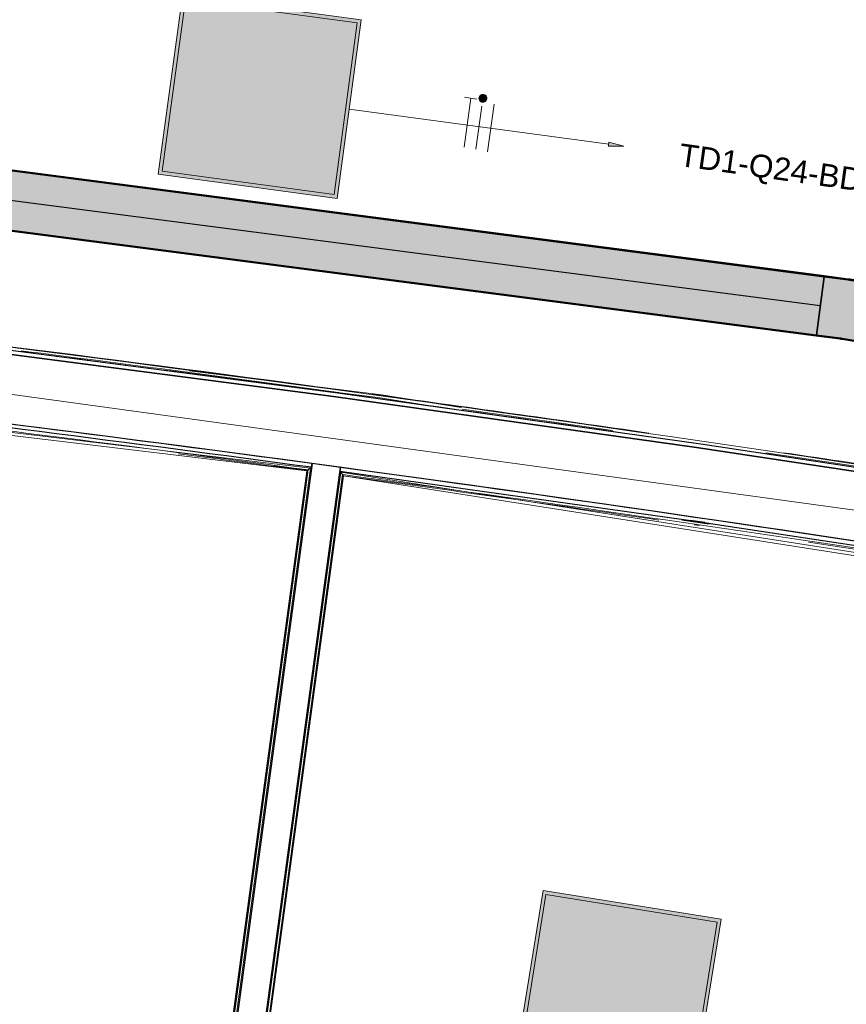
# Model space of a CAD drawing. Header units: millimetres. Extents: x -2845 to 74565, y -36590 to 13748.
# Tile 17 of 49: x 48500 to 51235, y -25812 to -22552. Entities that reach past the tile are written whole.
import ezdxf

# ---------------------------------------------------------------- set-up
doc = ezdxf.new("R2010")
doc.units = ezdxf.units.MM
for name, color, linetype, lineweight in [('A-FLOR', 7, 'Continuous', 25), ('A-FLOR-HRAL', 7, 'Continuous', 18), ('A-WALL', 7, 'Continuous', 25), ('CABLE', 7, 'Continuous', 30), ('CABLES', 7, 'Continuous', 18), ('CHEMIN DE CABLE ELE', 7, 'Continuous', 18), ('INSTAL ELECTRIQUE', 7, 'Continuous', 18)]:
    doc.layers.add(name, color=color, linetype=linetype, lineweight=lineweight)
doc.styles.add('Arial_2', font='arial.ttf', dxfattribs={"height": 75})

# ---------------------------------------------------------------- blocks, each defined once
blk = doc.blocks.new('B02_DC_STR_rvt-1-2021_015_1111_DCE_1_50_N0 FINI_CFO_ECL')
at = {"layer": 'A-WALL', "flags": 128}
blk.add_lwpolyline([(1160.5, -24548.8), (-34.3, -24343), (-1231.2, -24149.5), (-2429.9, -23968.3), (-3630.5, -23799.5), (-4832.7, -23642.9), (-6036.5, -23498.8)], dxfattribs=at)
at = {"layer": 'A-WALL'}
blk.add_arc((-19463.8, -140716), 117753.7, 79.933278, 84.07524, dxfattribs=at)
blk = doc.blocks.new('Garde-corps - Garde-corps-508898-2021_015_1111_DCE_1_50_N0 FINI_CFO_ECL')
at = {"layer": 'A-FLOR-HRAL'}
for p, q in [((-2835.3, -23894.9), (-2862.6, -23890.6)), ((-2601.7, -23931.6), (-2626.3, -23927.7))]:
    blk.add_line(p, q, dxfattribs=at)
at = {"layer": 'A-FLOR-HRAL', "flags": 128}
for points in [[(-3208.2, -23836.2), (-3472.3, -23794.7), (-4107.5, -23714.9)], [(-3261.1, -23838.8), (-3484.1, -23803.7), (-3971.4, -23742.5)]]:
    blk.add_lwpolyline(points, dxfattribs=at)
at = {"layer": 'A-FLOR-HRAL'}
for radius, start, end in [(118006.4, 79.92167, 83.454356), (118008.1, 82.322783, 83.453521), (117996.2, 81.758305, 82.805017), (117999.2, 82.280219, 82.794814), (118008.1, 81.77784, 82.226571), (117999.2, 81.836438, 82.080297), (117996.2, 80.580755, 81.627467), (117999.2, 81.412761, 81.587451), (118008.1, 81.131846, 81.559197)]:
    blk.add_arc((-19463.8, -140716), radius, start, end, dxfattribs=at)
blk = doc.blocks.new('Garde-corps - Garde-corps-509925-2021_015_1111_DCE_1_50_N0 FINI_CFO_ECL')
at = {"layer": 'A-FLOR-HRAL'}
for p, q in [((-4438.5, -30189.6), (-3606.8, -24050.4)), ((-3606.8, -24050.4), (216.4, -24648)), ((-4430.5, -30183.5), (-3600.7, -24058.5)), ((-4428.6, -30182), (-3599.2, -24060.4)), ((-4426.7, -30180.6), (-3597.8, -24062.3)), ((-3599.2, -24060.4), (-3597.8, -24060.6)), ((-3597.8, -24062.3), (214.7, -24658.4)), ((-2479.9, -24206.1), (-2389.2, -24219.4)), ((-2478.1, -24209.4), (-2387.5, -24222.7)), ((-2437.6, -24224.3), (-2420, -24226.8))]:
    blk.add_line(p, q, dxfattribs=at)
at = {"layer": 'A-FLOR-HRAL', "flags": 128}
blk.add_lwpolyline([(-3600.7, -24058.5), (-3603.7, -24054.4), (-3606.8, -24050.4)], dxfattribs=at)
at = {"layer": 'A-FLOR-HRAL'}
for radius, start, end in [(117731.1, 80.376571, 82.256375), (117727.7, 81.741823, 82.254731), (117727.7, 81.211511, 81.498362)]:
    blk.add_arc((-19463.8, -140716), radius, start, end, dxfattribs=at)
for points, knots in [([(-3606.8, -24050.4), (-3606.8, -24050.4), (-3606.8, -24050.4), (-3606.8, -24050.4), (-3606.9, -24050.3), (-3606.9, -24050.2), (-3607, -24050.2), (-3607, -24050.1), (-3607.1, -24050), (-3607.2, -24049.9), (-3607.3, -24049.8), (-3607.4, -24049.6), (-3607.5, -24049.5), (-3607.6, -24049.4), (-3607.7, -24049.2), (-3607.8, -24049.1), (-3607.9, -24048.9), (-3608, -24048.8), (-3608.2, -24048.6), (-3608.4, -24048.2), (-3608.8, -24047.7), (-3609.2, -24047.3), (-3609.3, -24047.1)], [0, 0, 0, 0, 0.071429, 0.107143, 0.142857, 0.178571, 0.214286, 0.25, 0.285714, 0.321429, 0.357143, 0.392857, 0.428571, 0.464286, 0.5, 0.535714, 0.571429, 0.607143, 0.642857, 0.714286, 0.857143, 1, 1, 1, 1]), ([(-3597.8, -24062.3), (-3597.8, -24062.3), (-3597.8, -24062.2), (-3597.9, -24062.2), (-3597.9, -24062), (-3598, -24061.9), (-3598.2, -24061.7), (-3598.3, -24061.5), (-3598.5, -24061.3), (-3598.7, -24061.1), (-3598.8, -24060.9), (-3599, -24060.7), (-3599.1, -24060.5), (-3599.2, -24060.4)], [0.075, 0.075, 0.075, 0.075, 0.15, 0.2125, 0.275, 0.35, 0.425, 0.5, 0.6, 0.7, 0.775, 0.85, 1, 1, 1, 1])]:
    blk.add_open_spline(points, degree=3, knots=knots, dxfattribs=at)
blk = doc.blocks.new('Garde-corps - Garde-corps-510088-2021_015_1111_DCE_1_50_N0 FINI_CFO_ECL')
at = {"layer": 'A-FLOR-HRAL'}
for p, q in [((-7307.1, -23617.6), (-3718.7, -24045.9)), ((-7182.7, -23621.8), (-3706.9, -24036.9)), ((-3718.7, -24045.9), (-4547.6, -30164.2)), ((-3716.8, -24044.5), (-4546.2, -30166.1)), ((-3714.9, -24043), (-4544.7, -30168.1)), ((-3706.9, -24036.9), (-4538.6, -30176.1)), ((-3829.6, -24029.3), (-3716.8, -24044.5))]:
    blk.add_line(p, q, dxfattribs=at)
at = {"layer": 'A-FLOR-HRAL', "flags": 128}
for points in [[(-3718.7, -24045.9), (-3718.7, -24045.9), (-3718.6, -24045.8), (-3718.4, -24045.7), (-3718.2, -24045.5), (-3718, -24045.3), (-3717.8, -24045.2), (-3717.5, -24045), (-3717.3, -24044.8), (-3717, -24044.6), (-3716.8, -24044.5)], [(-3714.9, -24043), (-3710.9, -24039.9), (-3706.9, -24036.9)], [(-3706.9, -24036.9), (-3706.7, -24036.8), (-3706.4, -24036.5), (-3705.9, -24036.2), (-3705.4, -24035.7), (-3704.8, -24035.3), (-3704.1, -24034.8), (-3703.5, -24034.3)]]:
    blk.add_lwpolyline(points, dxfattribs=at)
at = {"layer": 'A-FLOR-HRAL'}
for radius, start, end in [(117731.1, 82.312464, 84.02154), (117727.7, 82.314108, 82.523265)]:
    blk.add_arc((-19463.8, -140716), radius, start, end, dxfattribs=at)
blk = doc.blocks.new('B02_ARC_rvt-1-2021_015_1111_DCE_1_50_N0 FINI_CFO_ECL')
at = {"layer": 'A-FLOR'}
blk.add_line((-2402.4, -24217.4), (-2450.5, -24210.4), dxfattribs=at)
at = {"layer": 'A-WALL'}
for p, q in [((-3701.8, -24021.9), (-4536, -30179.4)), ((-3703.5, -24034.3), (-3701.8, -24021.9)), ((-3607.7, -24034.7), (-3701.8, -24021.9)), ((-4441.9, -30192.2), (-3607.7, -24034.7)), ((-3607.7, -24034.7), (-3609.4, -24047.1))]:
    blk.add_line(p, q, dxfattribs=at)
at = {"layer": 'A-WALL', "flags": 128}
for points in [[(-6036.5, -23498.8), (-4832.7, -23642.9), (-3630.5, -23799.5), (-2429.9, -23968.3), (-1231.2, -24149.5), (-34.3, -24343), (1160.5, -24548.8)], [(1174.9, -24538.7), (-20, -24332.8), (-1217, -24139.1), (-2415.9, -23957.8), (-3616.5, -23788.7), (-4818.9, -23632.1), (-6022.8, -23487.8)], [(-3609.4, -24047.1), (-2456.4, -24209.5), (-1305.1, -24383.4), (-155.6, -24568.7), (197, -24627.8)]]:
    blk.add_lwpolyline(points, dxfattribs=at)
at = {"layer": 'A-WALL'}
for radius, start, end in [(117753.7, 82.307532, 84.07524), (117741.2, 82.307532, 84.075214), (117753.7, 79.971797, 82.261307)]:
    blk.add_arc((-19463.8, -140716), radius, start, end, dxfattribs=at)
at = {"layer": 'A-FLOR-HRAL', "lineweight": 18}
for name in ['Garde-corps - Garde-corps-508898-2021_015_1111_DCE_1_50_N0 FINI_CFO_ECL', 'Garde-corps - Garde-corps-510088-2021_015_1111_DCE_1_50_N0 FINI_CFO_ECL', 'Garde-corps - Garde-corps-509925-2021_015_1111_DCE_1_50_N0 FINI_CFO_ECL']:
    blk.add_blockref(name, (0, 0), dxfattribs=at)
blk = doc.blocks.new('604_DALLE LED 600x600MM - 26W 4000K 3600lm-4677864-2021_015_1111_DCE_1_50_N0 FINI_CFO_ECL')
at = {"layer": 'INSTAL ELECTRIQUE', "true_color": 0xf6d57a}
h = blk.add_hatch(color=41, dxfattribs=at)
h.paths.add_polyline_path([(-298.5, -298.5), (-298.5, 298.5), (298.5, 298.5), (298.5, -298.5), (-288.1, -298.5)])
h.paths.add_polyline_path([(-287, -287), (287, -287), (287, 287), (-287, 287), (-287, -230.1)])
blk.add_hatch(color=41, dxfattribs=at).paths.add_polyline_path([(-287, -287), (-287, 287), (287, 287), (287, -287)])
at = {"layer": 'INSTAL ELECTRIQUE'}
for p, q in [((-298.5, -298.5), (-298.5, 298.5)), ((-298.5, 298.5), (298.5, 298.5)), ((298.5, 298.5), (298.5, -298.5)), ((-287, 287), (-287, -287)), ((-287, 287), (287, 287)), ((287, -287), (287, 287)), ((287, -287), (-287, -287)), ((298.5, -298.5), (-298.5, -298.5))]:
    blk.add_line(p, q, dxfattribs=at)
blk = doc.blocks.new('Chemin de câbles - Courbure - Standard-4698375-2021_015_1111_DCE_1_50_N0 FINI_CFO_ECL')
at = {"layer": 'CHEMIN DE CABLE ELE', "lineweight": 35, "true_color": 0x0080ff}
for points in [[(-84.6, 100), (-84.2, 97.5), (1.9, 97.6), (81.6, 100), (81.5, 102.6), (-5, 100)], [(-84.6, 97.5), (-84.6, -97.5), (7.6, -97.3), (87.6, -94.8), (81.6, 100), (-20.3, 97.5), (-84.2, 97.5)], [(-84.6, -97.5), (-84.2, -100), (8, -99.8), (87.7, -97.3), (87.6, -94.8), (-5, -97.5)]]:
    blk.add_hatch(color=150, dxfattribs=at).paths.add_polyline_path(points)
at = {"layer": 'CHEMIN DE CABLE ELE', "color": 8, "lineweight": 35, "true_color": 0x808080}
for p, q in [((-84.6, 97.5), (-84.6, 100)), ((-4.6, 100), (-84.6, 100)), ((81.5, 102.6), (1.5, 100.1)), ((1.6, 97.6), (81.6, 100)), ((81.6, 100), (81.5, 102.6)), ((87.6, -94.8), (81.6, 100)), ((-84.6, -97.5), (-84.6, 97.5)), ((-4.6, 97.5), (-84.6, 97.5)), ((-84.6, -100), (-84.6, -97.5)), ((-4.6, -97.5), (-84.6, -97.5)), ((87.6, -94.8), (7.6, -97.3)), ((7.7, -99.8), (87.7, -97.3)), ((87.7, -97.3), (87.6, -94.8)), ((-4.6, -100), (-84.6, -100))]:
    blk.add_line(p, q, dxfattribs=at)
for radius in [200, 202.5, 397.5, 400]:
    blk.add_arc((-4.6, 300), radius, 270, 271.7663, dxfattribs=at)
blk = doc.blocks.new('Fil - COCHE DE FIL_PE_SYMBOLE-4085576-2021_015_1111_DCE_1_50_N0 FINI_CFO_ECL')
at = {"layer": 'CABLES', "lineweight": 9}
for p, q in [((-0.42, 1.8), (0.42, 1.8)), ((0, 1.8), (0, -1.48))]:
    blk.add_line(p, q, dxfattribs=at)
blk = doc.blocks.new('Fil - Coche de fil circulaire-323115-2021_015_1111_DCE_1_50_N0 FINI_CFO_ECL')
at = {"layer": 'CABLES', "lineweight": 9}
blk.add_hatch(color=256, dxfattribs=at).paths.add_polyline_path([(0.193, 2.078), (0.139, 2.12), (0.075, 2.147), (0.006, 2.156), (-0.062, 2.147), (-0.126, 2.12), (-0.181, 2.078), (-0.223, 2.023), (-0.249, 1.96), (-0.258, 1.891), (-0.249, 1.823), (-0.223, 1.759), (-0.181, 1.704), (-0.126, 1.662), (-0.062, 1.636), (0.006, 1.627), (0.075, 1.636), (0.139, 1.662), (0.193, 1.704), (0.235, 1.759), (0.262, 1.823), (0.271, 1.891), (0.262, 1.96), (0.235, 2.023)])
blk.add_line((0, 1.371), (0, -1.507), dxfattribs=at)
for start, end in [(360, 180), (180, 360)]:
    blk.add_arc((0.006, 1.891), 0.265, start, end, dxfattribs=at)
blk = doc.blocks.new('Fil - Coche de fil long-323512-2021_015_1111_DCE_1_50_N0 FINI_CFO_ECL')
at = {"layer": 'CABLES', "lineweight": 9}
blk.add_line((0, 1.605), (0, -1.57), dxfattribs=at)
blk = doc.blocks.new('B02_ELE_rvt-1-2021_015_1111_DCE_1_50_N0 FINI_CFO_ECL')
at = {"layer": 'CABLES'}
blk.add_hatch(color=256, dxfattribs=at).paths.add_polyline_path([(-2670.6, -22971.6), (-2719.6, -22958.3), (-2721.4, -22971.5)])
at = {"layer": 'CHEMIN DE CABLE ELE', "lineweight": 5, "true_color": 0x0080ff}
for points in [[(-2008, -23403.3), (-2007.7, -23400.8), (-5733.1, -22915.4), (-5733.5, -22917.9), (-2145.3, -23385.4)], [(-2033.2, -23596.6), (-2008, -23403.3), (-5733.5, -22917.9), (-5758.3, -23111.2), (-2033.5, -23596.6)], [(-2033.5, -23599.1), (-2033.2, -23596.6), (-5758.6, -23111.2), (-5759, -23113.7), (-2145.3, -23584.6)]]:
    blk.add_hatch(color=150, dxfattribs=at).paths.add_polyline_path(points)
at = {"layer": 'CABLES'}
for p, q in [((-2720.1, -22964.9), (-3579.1, -22848.5)), ((-2719.6, -22958.3), (-2721.4, -22971.5)), ((-2719.6, -22958.3), (-2721.4, -22971.5)), ((-2721.4, -22971.5), (-2670.6, -22971.6)), ((-2721.4, -22971.5), (-2670.6, -22971.6)), ((-2670.6, -22971.6), (-2719.6, -22958.3)), ((-2670.6, -22971.6), (-2719.6, -22958.3))]:
    blk.add_line(p, q, dxfattribs=at)
at = {"layer": 'CABLES', "flags": 128}
blk.add_lwpolyline([(2909.9, -16555.8), (3064.5, -17251), (3080, -17849.1), (2224, -22931.1), (1929.5, -23414.5), (720, -24321.2), (174.1, -24462.5), (-5497.1, -23683.5), (-5894, -23352.4), (-6131.2, -22628.7)], dxfattribs=at)
at = {"layer": 'CHEMIN DE CABLE ELE', "color": 8, "lineweight": 35, "true_color": 0x808080}
for p, q in [((-2007.7, -23400.8), (-5733.1, -22915.4)), ((-2008, -23403.3), (-5733.5, -22917.9)), ((-2033.2, -23596.6), (-5758.6, -23111.2)), ((-2033.5, -23599.1), (-5759, -23113.7)), ((-2008, -23403.3), (-2033.2, -23596.6)), ((-2007.7, -23400.8), (-2008, -23403.3)), ((-2033.2, -23596.6), (-2033.5, -23599.1))]:
    blk.add_line(p, q, dxfattribs=at)
at = {"layer": 'CHEMIN DE CABLE ELE', "color": 8, "lineweight": 25, "true_color": 0x808080}
blk.add_line((-2020.6, -23500), (-5746, -23014.5), dxfattribs=at)
at = {"layer": 'CABLES', "lineweight": 18, "xscale": 49.99999999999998, "yscale": 49.99999999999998, "zscale": 49.99999999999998, "rotation": 352.2844194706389}
for name, p in [('Fil - COCHE DE FIL_PE_SYMBOLE-4085576-2021_015_1111_DCE_1_50_N0 FINI_CFO_ECL', (-3189, -22901.4)), ('Fil - Coche de fil circulaire-323115-2021_015_1111_DCE_1_50_N0 FINI_CFO_ECL', (-3149.6, -22906.7)), ('Fil - Coche de fil long-323512-2021_015_1111_DCE_1_50_N0 FINI_CFO_ECL', (-3110.3, -22912.1))]:
    blk.add_blockref(name, p, dxfattribs=at)
at = {"layer": 'CHEMIN DE CABLE ELE', "lineweight": 18, "rotation": 170.8097895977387}
blk.add_blockref('Chemin de câbles - Courbure - Standard-4698375-2021_015_1111_DCE_1_50_N0 FINI_CFO_ECL', (-1936.7, -23510.9), dxfattribs=at)
at = {"layer": 'INSTAL ELECTRIQUE', "lineweight": 18, "extrusion": (0, 0, -1)}
for p, rotation in [((3874.9, -22808.5), 277.7155805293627), ((2690.4, -25777.6), 189.1847230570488)]:
    blk.add_blockref('604_DALLE LED 600x600MM - 26W 4000K 3600lm-4677864-2021_015_1111_DCE_1_50_N0 FINI_CFO_ECL', p, dxfattribs=dict(at, rotation=rotation))
at = {"layer": 'CABLE', "lineweight": 9, "insert": (-2481.3, -22961.6), "char_height": 75, "width": 821.73, "attachment_point": 1, "rotation": 352, "style": 'Arial_2'}
blk.add_mtext('TD1-Q24-BD2', dxfattribs=at)

msp = doc.modelspace()

# ---------------------------------------------------------------- block references
at = {"lineweight": 5}
for name in ['B02_DC_STR_rvt-1-2021_015_1111_DCE_1_50_N0 FINI_CFO_ECL', 'B02_ARC_rvt-1-2021_015_1111_DCE_1_50_N0 FINI_CFO_ECL']:
    msp.add_blockref(name, (53169.3, 0), dxfattribs=at)

# ---------------------------------------------------------------- next in the draw order: block references
msp.add_blockref('B02_ELE_rvt-1-2021_015_1111_DCE_1_50_N0 FINI_CFO_ECL', (53169.3, 0), dxfattribs=at)

doc.saveas('drawing.dxf')
